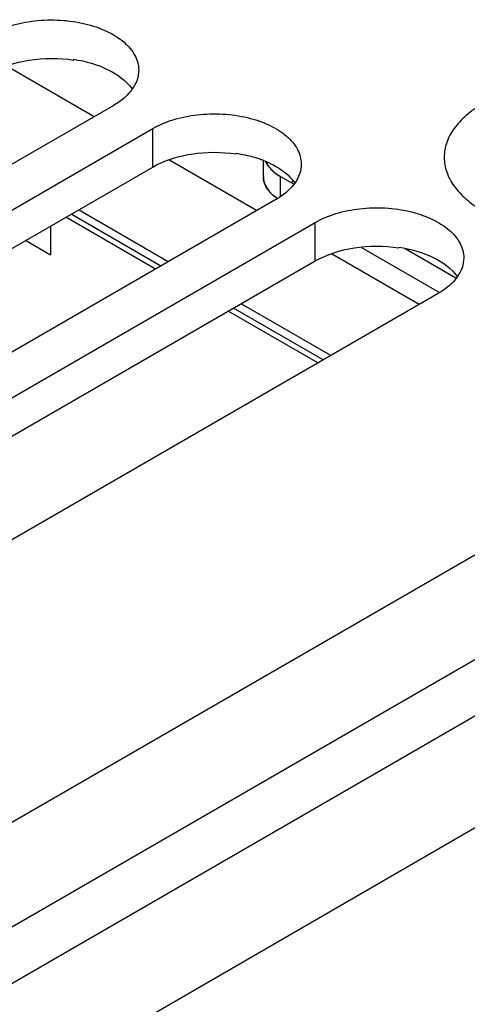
# Model space of a CAD drawing. Header units: inches. Extents: x 0 to 34, y 0 to 22.
# Tile 40 of 111: x 4.858 to 5.2, y 17.064 to 17.816. Entities that reach past the tile are written whole.
import ezdxf

# ---------------------------------------------------------------- set-up
doc = ezdxf.new("R2010")
doc.units = ezdxf.units.IN
doc.header["$LTSCALE"] = 1.87
doc.header["$MEASUREMENT"] = 0
doc.layers.get('0').update_dxf_attribs({"linetype": 'CONTINUOUS'})
for name, color, linetype in [('02___PRT_ALL_AXES', 7, 'CONTINUOUS'), ('03___PRT_ALL_CURVES', 7, 'CONTINUOUS'), ('DATUMCURVES', 7, 'CONTINUOUS')]:
    doc.layers.add(name, color=color, linetype=linetype)

msp = doc.modelspace()

# ---------------------------------------------------------------- linework, layer by layer
at = {"color": 7, "linetype": 'CONTINUOUS'}
for p, q in [((4.91527, 17.74217), (4.84819, 17.78091)), ((4.89965, 17.786), (4.89965, 17.78545)), ((5.02382, 17.7143), (5.02382, 17.71375)), ((5.03944, 17.67048), (4.97236, 17.70921)), ((5.04458, 17.6965), (5.04458, 17.7086)), ((5.05776, 17.68171), (5.05776, 17.6965)), ((4.96613, 17.62815), (4.89763, 17.6677)), ((4.9719, 17.63148), (4.9034, 17.67103)), ((5.11961, 17.64242), (5.17924, 17.60799)), ((5.14799, 17.64261), (5.14799, 17.64206)), ((4.09256, 16.76471), (5.5934, 17.63128)), ((5.16361, 17.59878), (5.09653, 17.63752)), ((5.0903, 17.55646), (5.0218, 17.59601)), ((5.09607, 17.55979), (5.02757, 17.59934)), ((4.11281, 16.69657), (5.61365, 17.56314))]:
    msp.add_line(p, q, dxfattribs=at)
at = {"color": 3, "linetype": 'CONTINUOUS'}
for p, q in [((5.05776, 17.6965), (5.06749, 17.69088)), ((5.15298, 17.64152), (5.19166, 17.61919)), ((4.00631, 16.59213), (5.62416, 17.52625)), ((4.04343, 16.52783), (5.66128, 17.46195))]:
    msp.add_line(p, q, dxfattribs=at)
at = {"color": 7, "linetype": 'CONTINUOUS'}
for centre, radius, start, end in [((5.01451, 17.63273), 0.08184, 68.28902, 69.82414), ((5.07596, 17.71009), 0.03677, 234.74742, 235.514)]:
    msp.add_arc(centre, radius, start, end, dxfattribs=at)
at = {"color": 3, "linetype": 'CONTINUOUS'}
for points, knots in [([(4.83591, 17.77546), (4.84491, 17.78065), (4.86629, 17.78711), (4.88838, 17.78715), (4.89965, 17.78545)], [0, 0, 0, 0, 0.477085, 1, 1, 1, 1]), ([(4.96008, 17.70376), (4.96908, 17.70896), (4.99047, 17.71541), (5.01256, 17.71545), (5.02382, 17.71375)], [0, 0, 0, 0, 0.477085, 1, 1, 1, 1]), ([(5.04625, 17.70787), (5.04691, 17.7065), (5.04866, 17.7038), (5.05091, 17.70152), (5.05217, 17.70043)], [0, 0, 0, 0, 0.477904, 1, 1, 1, 1]), ([(5.05217, 17.70043), (5.05258, 17.70008), (5.05435, 17.69863), (5.05626, 17.69736), (5.05776, 17.6965)], [0, 0, 0, 0, 0.240282, 1, 1, 1, 1]), ([(5.08425, 17.63207), (5.09325, 17.63726), (5.11464, 17.64372), (5.13673, 17.64376), (5.14799, 17.64206)], [0, 0, 0, 0, 0.477085, 1, 1, 1, 1])]:
    msp.add_open_spline(points, degree=3, knots=knots, dxfattribs=at)
at = {"color": 7, "linetype": 'CONTINUOUS'}
for points, knots in [([(4.89965, 17.786), (4.90891, 17.7846), (4.92544, 17.78004), (4.93985, 17.76971), (4.94427, 17.76355)], [0, 0, 0, 0, 0.552517, 1, 1, 1, 1]), ([(5.35236, 17.75177), (5.34239, 17.75753), (5.31919, 17.76593), (5.2821, 17.76996), (5.24499, 17.76593), (5.217, 17.75581), (5.19955, 17.7438), (5.1901, 17.73386), (5.18412, 17.72287), (5.18204, 17.7112), (5.18412, 17.69953), (5.1901, 17.68853), (5.19955, 17.67859), (5.20746, 17.67314), (5.21183, 17.67062)], [0, 0, 0, 0, 0.138255, 0.291392, 0.444536, 0.582782, 0.643236, 0.697318, 0.745962, 0.791392, 0.836824, 0.88546, 0.939558, 1, 1, 1, 1]), ([(5.02382, 17.7143), (5.02548, 17.71405), (5.03189, 17.71293), (5.0382, 17.71121), (5.04273, 17.70955)], [0, 0, 0, 0, 0.25745, 1, 1, 1, 1]), ([(5.04478, 17.70876), (5.04732, 17.70775), (5.05616, 17.7037), (5.06435, 17.69757), (5.06844, 17.69185)], [0, 0, 0, 0, 0.27993, 1, 1, 1, 1]), ([(5.04458, 17.6965), (5.04458, 17.69501), (5.04506, 17.69192), (5.0471, 17.68754), (5.05039, 17.68348), (5.05319, 17.68115), (5.05473, 17.68006)], [0, 0, 0, 0, 0.223397, 0.459059, 0.716197, 1, 1, 1, 1]), ([(5.14799, 17.64261), (5.15725, 17.64121), (5.17378, 17.63665), (5.18819, 17.62632), (5.19261, 17.62016)], [0, 0, 0, 0, 0.552517, 1, 1, 1, 1])]:
    msp.add_open_spline(points, degree=3, knots=knots, dxfattribs=at)
at = {"layer": '02___PRT_ALL_AXES', "color": 7, "linetype": 'CONTINUOUS'}
for p, q in [((4.92986, 17.7506), (4.52272, 17.51552)), ((4.55293, 17.49807), (4.96008, 17.73315)), ((4.96008, 17.70376), (4.96008, 17.73315)), ((5.05403, 17.6789), (4.64689, 17.44382)), ((4.6771, 17.42638), (5.08425, 17.66146)), ((4.96214, 17.62585), (4.89364, 17.6654)), ((5.08425, 17.63207), (5.08425, 17.66146)), ((5.1782, 17.60721), (4.77106, 17.37213)), ((5.08631, 17.55415), (5.01781, 17.5937))]:
    msp.add_line(p, q, dxfattribs=at)
at = {"layer": '02___PRT_ALL_AXES', "color": 3, "linetype": 'CONTINUOUS'}
for p, q in [((4.55293, 17.46868), (4.96008, 17.70376)), ((4.6771, 17.39699), (5.08425, 17.63207))]:
    msp.add_line(p, q, dxfattribs=at)
at = {"layer": '02___PRT_ALL_AXES', "color": 7, "linetype": 'CONTINUOUS'}
msp.add_arc((5.02407, 17.73082), 0.05994, 299.98769, 302.52371, dxfattribs=at)
for points, knots in [([(4.83591, 17.80485), (4.84082, 17.80769), (4.85196, 17.81228), (4.8701, 17.81591), (4.8893, 17.81644), (4.90797, 17.81382), (4.92463, 17.80826), (4.93797, 17.80013), (4.94701, 17.78985), (4.94932, 17.78156), (4.94932, 17.77772)], [0, 0, 0, 0, 0.128827, 0.270562, 0.417879, 0.562378, 0.696193, 0.813587, 0.913061, 1, 1, 1, 1]), ([(4.94932, 17.77772), (4.94932, 17.77519), (4.94838, 17.76992), (4.94439, 17.76257), (4.93807, 17.75593), (4.93278, 17.75228), (4.92986, 17.7506)], [0, 0, 0, 0, 0.21779, 0.450922, 0.710305, 1, 1, 1, 1]), ([(4.96008, 17.73315), (4.96499, 17.73599), (4.97613, 17.74059), (4.99428, 17.74422), (5.01347, 17.74475), (5.03214, 17.74213), (5.0488, 17.73656), (5.06214, 17.72843), (5.07118, 17.71815), (5.07349, 17.70986), (5.07349, 17.70603)], [0, 0, 0, 0, 0.128827, 0.270562, 0.417879, 0.562378, 0.696193, 0.813587, 0.913061, 1, 1, 1, 1]), ([(5.07349, 17.70603), (5.07349, 17.70366), (5.07268, 17.69874), (5.06779, 17.68908), (5.06121, 17.68341), (5.0563, 17.68028)], [0, 0, 0, 0, 0.221159, 0.456122, 1, 1, 1, 1]), ([(5.08425, 17.66146), (5.08917, 17.6643), (5.1003, 17.66889), (5.11845, 17.67252), (5.13764, 17.67305), (5.15631, 17.67043), (5.17297, 17.66487), (5.18631, 17.65674), (5.19535, 17.64646), (5.19766, 17.63817), (5.19766, 17.63433)], [0, 0, 0, 0, 0.128827, 0.270562, 0.417879, 0.562378, 0.696193, 0.813587, 0.913061, 1, 1, 1, 1]), ([(5.19766, 17.63433), (5.19766, 17.6318), (5.19673, 17.62653), (5.19273, 17.61918), (5.18641, 17.61254), (5.18112, 17.60889), (5.1782, 17.60721)], [0, 0, 0, 0, 0.21779, 0.450922, 0.710305, 1, 1, 1, 1])]:
    msp.add_open_spline(points, degree=3, knots=knots, dxfattribs=at)
at = {"layer": '03___PRT_ALL_CURVES', "color": 4, "linetype": 'CONTINUOUS'}
for p, q in [((5.04619, 17.708), (5.04683, 17.70676)), ((5.04683, 17.70676), (5.04845, 17.70433)), ((5.04683, 17.68839), (5.04544, 17.69146)), ((5.05776, 17.6965), (5.06749, 17.69088)), ((5.04799, 17.68658), (5.04683, 17.68839)), ((5.05206, 17.68215), (5.05125, 17.68289)), ((5.05517, 17.67976), (5.05206, 17.68215)), ((5.11961, 17.64242), (5.17924, 17.60799)), ((5.15298, 17.64152), (5.19166, 17.61919))]:
    msp.add_line(p, q, dxfattribs=at)
at = {"layer": '03___PRT_ALL_CURVES', "color": 2, "linetype": 'CONTINUOUS'}
msp.add_line((5.06591, 17.69179), (5.06725, 17.69312), dxfattribs=at)
at = {"layer": '03___PRT_ALL_CURVES', "color": 4, "linetype": 'CONTINUOUS'}
for points, knots in [([(5.04845, 17.70433), (5.04853, 17.70423), (5.04868, 17.70405), (5.04886, 17.70382), (5.04901, 17.70363), (5.04918, 17.70344), (5.0494, 17.70318), (5.04962, 17.70293), (5.0498, 17.70273), (5.04997, 17.70255), (5.05013, 17.70237), (5.05031, 17.70219), (5.05043, 17.70206), (5.05058, 17.70191), (5.05078, 17.70172), (5.05098, 17.70152), (5.05118, 17.70132), (5.05137, 17.70115), (5.05156, 17.70098), (5.05175, 17.70081), (5.05187, 17.7007), (5.05196, 17.70061), (5.05207, 17.70052), (5.05228, 17.70035), (5.05257, 17.7001), (5.0528, 17.69991), (5.05292, 17.69981)], [0, 0, 0, 0, 0.0625, 0.125, 0.15625, 0.1875, 0.25, 0.3125, 0.34375, 0.375, 0.4375, 0.46875, 0.5, 0.53125, 0.5625, 0.625, 0.65625, 0.6875, 0.75, 0.78125, 0.8125, 0.828125, 0.84375, 0.875, 0.9375, 1, 1, 1, 1]), ([(5.05292, 17.69981), (5.053, 17.69974), (5.05316, 17.69962), (5.05336, 17.69945), (5.05352, 17.69933), (5.0537, 17.69919), (5.05395, 17.69901), (5.05423, 17.69879), (5.05463, 17.69851), (5.05512, 17.69816), (5.05564, 17.69782), (5.05605, 17.69754), (5.05637, 17.69734), (5.05663, 17.69718), (5.05685, 17.69704), (5.0571, 17.69689), (5.0574, 17.69671), (5.05764, 17.69657), (5.05776, 17.6965)], [0, 0, 0, 0, 0.0625, 0.125, 0.15625, 0.1875, 0.25, 0.3125, 0.375, 0.5, 0.625, 0.6875, 0.75, 0.8125, 0.84375, 0.875, 0.9375, 1, 1, 1, 1]), ([(5.04544, 17.69146), (5.04537, 17.69166), (5.04528, 17.69196), (5.04516, 17.69237), (5.04508, 17.69267), (5.045, 17.69297), (5.04494, 17.69328), (5.04488, 17.69353), (5.04484, 17.69373), (5.04481, 17.69388), (5.04479, 17.69405), (5.04476, 17.69428), (5.04472, 17.6945), (5.04469, 17.69473), (5.04467, 17.69494), (5.04465, 17.69519), (5.04462, 17.69545), (5.04461, 17.69566), (5.0446, 17.696), (5.04459, 17.69627), (5.04458, 17.6965)], [0, 0, 0, 0, 0.125, 0.1875, 0.25, 0.3125, 0.375, 0.4375, 0.46875, 0.5, 0.53125, 0.5625, 0.625, 0.65625, 0.6875, 0.75, 0.8125, 0.84375, 0.875, 1, 1, 1, 1]), ([(5.05125, 17.68289), (5.05111, 17.68302), (5.05094, 17.6832), (5.05073, 17.68339), (5.05058, 17.68355), (5.05038, 17.68375), (5.05019, 17.68394), (5.05004, 17.6841), (5.04991, 17.68424), (5.04978, 17.68438), (5.04965, 17.68452), (5.04956, 17.68462), (5.04945, 17.68475), (5.04932, 17.68491), (5.04907, 17.68519), (5.0488, 17.68552), (5.04854, 17.68585), (5.04829, 17.68617), (5.04811, 17.68642), (5.04799, 17.68658)], [0, 0, 0, 0, 0.125, 0.15625, 0.1875, 0.25, 0.3125, 0.34375, 0.375, 0.4375, 0.46875, 0.5, 0.53125, 0.5625, 0.625, 0.75, 0.8125, 0.875, 1, 1, 1, 1])]:
    msp.add_open_spline(points, degree=3, knots=knots, dxfattribs=at)
at = {"layer": 'DATUMCURVES', "color": 4, "linetype": 'CONTINUOUS'}
for p, q in [((4.88202, 17.65869), (4.88202, 17.63643)), ((4.88202, 17.63643), (4.86274, 17.64756))]:
    msp.add_line(p, q, dxfattribs=at)

doc.saveas('drawing.dxf')
